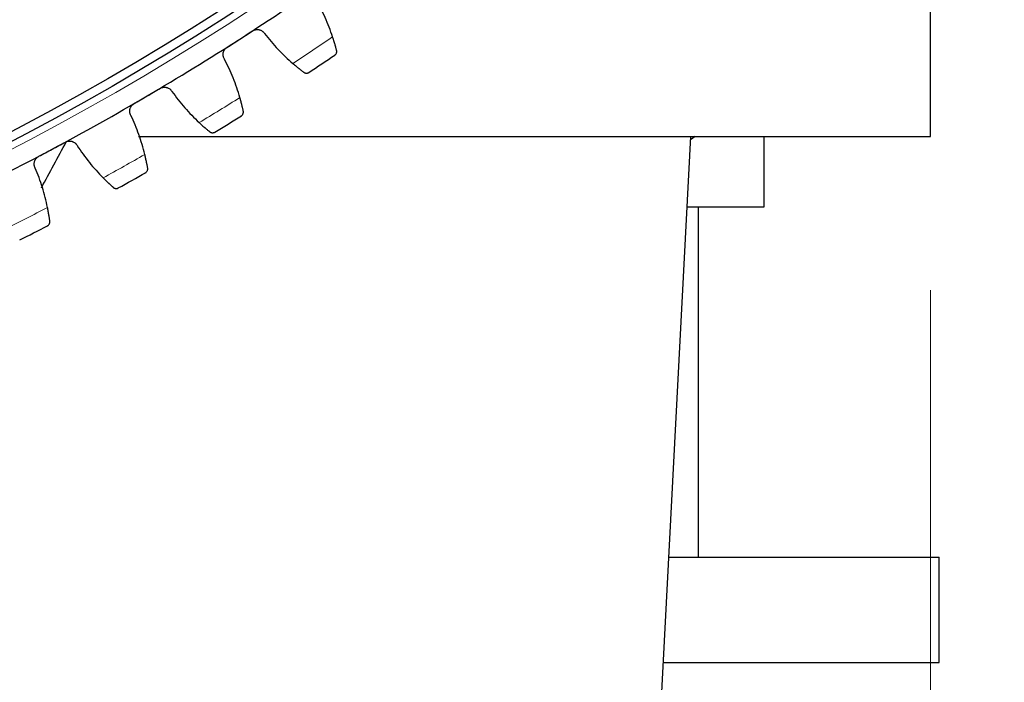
# Model space of a CAD drawing. Header units: inches. Extents: x 0 to 20790, y -12 to 14700.
# Tile 213 of 256: x 10271 to 10496, y 3702 to 3854. Entities that reach past the tile are written whole.
import ezdxf

# ---------------------------------------------------------------- set-up
doc = ezdxf.new("R2010")
doc.units = ezdxf.units.IN
doc.layers.add('1', color=7, linetype='Continuous', true_color=0xffffff)
doc.layers.add('254', color=7, linetype='Continuous', true_color=0xffffff)
doc.styles.add('latin_extended', font='simplex.shx')
doc.dimstyles.get("Standard").update_dxf_attribs({"dimtxt": 0.18, "dimasz": 0.18, "dimexe": 0.18, "dimexo": 0.0625, "dimgap": 0.09, "dimtad": 0, "dimtih": 1, "dimtoh": 1, "dimdec": 4, "dimzin": 0, "dimdsep": 46, "dimtxsty": 'Standard', "dimcen": 0.09, "dimadec": 0, "dimazin": 0, "dimtfac": 1, "dimtdec": 4, "dimtofl": 0, "dimtmove": 0, "dimatfit": 3, "dimfxl": 1, "dimtolj": 1, "dimtzin": 0, "dimarcsym": 0})

# ---------------------------------------------------------------- blocks, each defined once
blk = doc.blocks.new('_U8')
at = {"layer": '254', "color": 3, "linetype": 'Continuous', "lineweight": 13, "transparency": 16777216}
for p, q in [((9493.49, 3791.87), (9493.49, 2789.37)), ((10479.49, 3791.87), (10479.49, 2789.37)), ((9615.99, 2824.37), (10356.99, 2824.37))]:
    blk.add_line(p, q, dxfattribs=at)
at = {"layer": '254', "color": 3, "transparency": 16777216}
for points in [[(9615.99, 2844.79), (9615.99, 2803.96), (9493.49, 2824.37)], [(10356.99, 2803.96), (10356.99, 2844.79), (10479.49, 2824.37)]]:
    blk.add_solid(points, dxfattribs=at)
at = {"layer": 'Defpoints', "color": 0, "transparency": 16777216}
for p in [(9493.49, 3826.87), (10479.49, 3826.87), (10479.49, 2824.37)]:
    blk.add_point(p, dxfattribs=at)
at = {"layer": '254', "color": 2, "lineweight": 13, "transparency": 16777216, "insert": (9831.91, 3008.12), "char_height": 122.5, "attachment_point": 1, "style": 'latin_extended'}
blk.add_mtext('\\A1;986', dxfattribs=at)
blk = doc.blocks.new('_U9')
at = {"layer": '254', "color": 3, "linetype": 'Continuous', "lineweight": 13, "transparency": 16777216}
for p, q in [((9311.49, 3836.87), (9311.49, 2509.37)), ((10661.49, 3836.87), (10661.49, 2509.37)), ((9433.99, 2544.37), (10538.99, 2544.37))]:
    blk.add_line(p, q, dxfattribs=at)
at = {"layer": '254', "color": 3, "transparency": 16777216}
for points in [[(9433.99, 2564.79), (9433.99, 2523.96), (9311.49, 2544.37)], [(10538.99, 2523.96), (10538.99, 2564.79), (10661.49, 2544.37)]]:
    blk.add_solid(points, dxfattribs=at)
at = {"layer": 'Defpoints', "color": 0, "transparency": 16777216}
for p in [(9311.49, 3871.87), (10661.49, 3871.87), (10661.49, 2544.37)]:
    blk.add_point(p, dxfattribs=at)
at = {"layer": '254', "color": 2, "lineweight": 13, "transparency": 16777216, "insert": (9782.32, 2728.12), "char_height": 122.5, "attachment_point": 1, "style": 'latin_extended'}
blk.add_mtext('\\A1;1350', dxfattribs=at)

msp = doc.modelspace()

# ---------------------------------------------------------------- linework, layer by layer
at = {"layer": '1', "color": 2, "linetype": 'Continuous', "lineweight": 25}
for p, q in [((10479.49, 3826.874), (10479.49, 3871.874)), ((10298.59, 3826.874), (10479.49, 3826.874)), ((10403.67, 3421.874), (10424.74, 3826.874)), ((10425.73, 3826.875), (10424.706, 3826.184)), ((10441.49, 3810.874), (10441.49, 3826.874)), ((10423.908, 3810.874), (10441.49, 3810.874)), ((10426.49, 3730.874), (10426.49, 3810.874)), ((10419.737, 3730.874), (10481.49, 3730.874)), ((10481.49, 3706.874), (10481.49, 3730.874)), ((10418.497, 3706.874), (10481.49, 3706.874))]:
    msp.add_line(p, q, dxfattribs=at)
at = {"layer": '1', "color": 110, "linetype": 'Continuous', "lineweight": 13}
msp.add_circle((9986.49, 4371.874), 616.6, dxfattribs=at)
at = {"layer": '1', "color": 2, "linetype": 'Continuous', "lineweight": 25}
for radius in [615, 613]:
    msp.add_circle((9986.49, 4371.874), radius, dxfattribs=at)
for radius, start, end in [(621, 302.675159, 304.968153), (621, 300.382166, 302.675159), (636, 303.500731, 304.142581), (621, 298.089172, 300.382166), (636, 301.207737, 301.849588), (621, 295.796178, 298.089172), (636, 298.914744, 299.556594), (636, 296.62175, 297.2636)]:
    msp.add_arc((9986.49, 4371.874), radius, start, end, dxfattribs=at)
at = {"layer": '1', "color": 110, "linetype": 'Continuous', "lineweight": 13}
for start, end in [(303.327295, 304.316017), (301.034302, 302.023023), (298.741308, 299.730029), (296.448315, 297.437036)]:
    msp.add_arc((9986.49, 4371.874), 632.294, start, end, dxfattribs=at)
at = {"layer": '1', "color": 2, "linetype": 'Continuous', "lineweight": 25}
for points in [[(10342.951, 3849.637), (10342.701, 3850.388), (10342.164, 3851.872), (10341.251, 3854.049), (10340.229, 3856.175), (10339.475, 3857.559), (10339.08, 3858.243)], [(10321.753, 3849.151), (10322.717, 3849.769), (10323.682, 3850.388), (10324.646, 3851.006)], [(10327.4, 3850.417), (10327.882, 3849.792), (10328.875, 3848.568), (10330.452, 3846.814), (10332.118, 3845.141), (10333.287, 3844.08), (10333.886, 3843.564)], [(10318.86, 3847.295), (10319.825, 3847.914), (10320.789, 3848.532), (10321.753, 3849.151)], [(10321.771, 3835.793), (10321.551, 3836.554), (10321.075, 3838.058), (10320.249, 3840.27), (10319.312, 3842.435), (10318.615, 3843.848), (10318.247, 3844.547)], [(10297.606, 3834.417), (10298.594, 3834.997), (10299.582, 3835.576), (10300.571, 3836.156)], [(10300.571, 3836.156), (10301.559, 3836.735), (10302.547, 3837.314), (10303.535, 3837.894)], [(10306.263, 3837.195), (10306.72, 3836.551), (10307.663, 3835.289), (10309.169, 3833.473), (10310.767, 3831.735), (10311.892, 3830.628), (10312.47, 3830.088)], [(10300.054, 3822.808), (10299.865, 3823.577), (10299.449, 3825.099), (10298.712, 3827.342), (10297.863, 3829.543), (10297.223, 3830.983), (10296.883, 3831.696)], [(10276.434, 3815.182), (10278.327, 3818.687), (10280.221, 3822.191), (10282.115, 3825.696)], [(10278.885, 3824.018), (10279.896, 3824.558), (10280.907, 3825.097), (10281.917, 3825.637)], [(10275.853, 3822.4), (10276.864, 3822.94), (10277.875, 3823.479), (10278.885, 3824.018)], [(10284.615, 3824.829), (10285.045, 3824.167), (10285.938, 3822.868), (10287.37, 3820.994), (10288.896, 3819.193), (10289.977, 3818.042), (10290.533, 3817.479)], [(10277.835, 3810.702), (10277.677, 3811.478), (10277.322, 3813.016), (10276.676, 3815.286), (10275.916, 3817.519), (10275.333, 3818.984), (10275.022, 3819.709)]]:
    msp.add_open_spline(points, degree=3, dxfattribs=at)
for points, knots in [([(10324.646, 3851.006), (10324.702, 3851.042), (10324.817, 3851.108), (10324.998, 3851.189), (10325.123, 3851.231), (10325.218, 3851.258), (10325.251, 3851.266), (10325.316, 3851.28), (10325.348, 3851.287), (10325.51, 3851.315), (10325.64, 3851.325), (10325.804, 3851.321), (10325.837, 3851.32), (10325.886, 3851.316), (10325.903, 3851.315), (10325.935, 3851.312), (10326.017, 3851.303), (10326.161, 3851.278), (10326.286, 3851.244), (10326.409, 3851.204), (10326.469, 3851.18), (10326.648, 3851.102), (10326.76, 3851.039), (10326.918, 3850.93), (10326.969, 3850.891), (10327.043, 3850.828), (10327.067, 3850.807), (10327.114, 3850.763), (10327.137, 3850.74), (10327.249, 3850.625), (10327.329, 3850.525), (10327.4, 3850.417)], [0, 0, 0, 0, 0.0625, 0.125, 0.1875, 0.1875, 0.21875, 0.21875, 0.25, 0.25, 0.375, 0.375, 0.40625, 0.40625, 0.421875, 0.421875, 0.4375, 0.5, 0.5625, 0.5625, 0.625, 0.625, 0.75, 0.75, 0.8125, 0.8125, 0.84375, 0.84375, 0.875, 0.875, 1, 1, 1, 1]), ([(10343.855, 3846.571), (10343.833, 3846.657), (10343.809, 3846.749), (10343.757, 3846.946), (10343.701, 3847.155), (10343.637, 3847.388), (10343.594, 3847.54), (10343.585, 3847.571), (10343.567, 3847.634), (10343.559, 3847.665), (10343.531, 3847.761), (10343.513, 3847.826), (10343.455, 3848.023), (10343.416, 3848.158), (10343.332, 3848.436), (10343.289, 3848.578), (10343.221, 3848.797), (10343.198, 3848.871), (10343.163, 3848.983), (10343.151, 3849.021), (10343.127, 3849.096), (10343.115, 3849.134), (10343.053, 3849.325), (10343.003, 3849.48), (10342.951, 3849.637)], [0, 0, 0, 0, 0.125, 0.125, 0.25, 0.375, 0.375, 0.40625, 0.40625, 0.4375, 0.4375, 0.5, 0.5, 0.625, 0.625, 0.75, 0.75, 0.8125, 0.8125, 0.84375, 0.84375, 0.875, 0.875, 1, 1, 1, 1]), ([(10318.247, 3844.547), (10318.178, 3844.656), (10318.121, 3844.77), (10318.052, 3844.948), (10318.032, 3845.009), (10318.006, 3845.102), (10317.998, 3845.133), (10317.983, 3845.196), (10317.977, 3845.228), (10317.949, 3845.387), (10317.938, 3845.514), (10317.941, 3845.707), (10317.945, 3845.772), (10317.956, 3845.869), (10317.961, 3845.902), (10317.971, 3845.966), (10317.977, 3845.998), (10318.011, 3846.157), (10318.051, 3846.281), (10318.115, 3846.431), (10318.129, 3846.461), (10318.158, 3846.52), (10318.173, 3846.549), (10318.221, 3846.636), (10318.255, 3846.692), (10318.367, 3846.854), (10318.452, 3846.955), (10318.571, 3847.07), (10318.596, 3847.093), (10318.646, 3847.137), (10318.671, 3847.158), (10318.75, 3847.22), (10318.804, 3847.259), (10318.86, 3847.295)], [0, 0, 0, 0, 0.125, 0.125, 0.1875, 0.1875, 0.21875, 0.21875, 0.25, 0.25, 0.375, 0.375, 0.4375, 0.4375, 0.46875, 0.46875, 0.5, 0.5, 0.625, 0.625, 0.65625, 0.65625, 0.6875, 0.6875, 0.75, 0.75, 0.875, 0.875, 0.90625, 0.90625, 0.9375, 0.9375, 1, 1, 1, 1]), ([(10343.448, 3845.493), (10343.449, 3845.494), (10343.451, 3845.495), (10343.453, 3845.496), (10343.454, 3845.497), (10343.458, 3845.5), (10343.465, 3845.505), (10343.482, 3845.517), (10343.515, 3845.542), (10343.542, 3845.565), (10343.595, 3845.613), (10343.628, 3845.647), (10343.718, 3845.757), (10343.769, 3845.84), (10343.827, 3845.977), (10343.844, 3846.025), (10343.863, 3846.1), (10343.868, 3846.125), (10343.877, 3846.177), (10343.88, 3846.204), (10343.888, 3846.285), (10343.888, 3846.34), (10343.88, 3846.454), (10343.87, 3846.512), (10343.855, 3846.571)], [0, 0, 0, 0, 0.0039063, 0.0039063, 0.0078125, 0.0078125, 0.015625, 0.03125, 0.0625, 0.125, 0.125, 0.25, 0.25, 0.5, 0.5, 0.625, 0.625, 0.6875, 0.6875, 0.75, 0.75, 0.875, 0.875, 1, 1, 1, 1]), ([(10333.886, 3843.564), (10334.011, 3843.456), (10334.135, 3843.351), (10334.377, 3843.146), (10334.616, 3842.947), (10334.847, 3842.758), (10335.017, 3842.62), (10335.073, 3842.574), (10335.156, 3842.507), (10335.184, 3842.485), (10335.239, 3842.442), (10335.266, 3842.42), (10335.4, 3842.313), (10335.607, 3842.15), (10335.797, 3842.003), (10335.979, 3841.863), (10336.065, 3841.797), (10336.168, 3841.719), (10336.188, 3841.704), (10336.228, 3841.673), (10336.287, 3841.629), (10336.342, 3841.588), (10336.378, 3841.561)], [0, 0, 0, 0, 0.125, 0.125, 0.25, 0.375, 0.375, 0.4375, 0.4375, 0.46875, 0.46875, 0.5, 0.5, 0.625, 0.75, 0.75, 0.875, 0.875, 0.90625, 0.90625, 0.9375, 1, 1, 1, 1]), ([(10336.378, 3841.561), (10336.426, 3841.524), (10336.476, 3841.494), (10336.577, 3841.443), (10336.628, 3841.423), (10336.73, 3841.391), (10336.781, 3841.379), (10336.883, 3841.364), (10336.934, 3841.361), (10337.034, 3841.362), (10337.084, 3841.366), (10337.18, 3841.381), (10337.227, 3841.392), (10337.318, 3841.42), (10337.363, 3841.437), (10337.427, 3841.468), (10337.458, 3841.484), (10337.494, 3841.505), (10337.512, 3841.516), (10337.519, 3841.521), (10337.524, 3841.524), (10337.527, 3841.526), (10337.529, 3841.527)], [0, 0, 0, 0, 0.125, 0.125, 0.25, 0.25, 0.375, 0.375, 0.5, 0.5, 0.625, 0.625, 0.75, 0.75, 0.875, 0.875, 0.9375, 0.96875, 0.984375, 0.9921875, 0.9921875, 1, 1, 1, 1]), ([(10303.535, 3837.894), (10303.593, 3837.928), (10303.711, 3837.989), (10303.894, 3838.062), (10304.021, 3838.099), (10304.118, 3838.122), (10304.15, 3838.129), (10304.215, 3838.141), (10304.248, 3838.146), (10304.411, 3838.168), (10304.542, 3838.173), (10304.705, 3838.162), (10304.738, 3838.16), (10304.787, 3838.154), (10304.804, 3838.152), (10304.836, 3838.148), (10304.917, 3838.135), (10305.06, 3838.105), (10305.184, 3838.066), (10305.305, 3838.02), (10305.364, 3837.995), (10305.54, 3837.909), (10305.65, 3837.842), (10305.803, 3837.726), (10305.852, 3837.685), (10305.923, 3837.62), (10305.946, 3837.598), (10305.992, 3837.552), (10306.014, 3837.528), (10306.121, 3837.409), (10306.197, 3837.306), (10306.263, 3837.195)], [0, 0, 0, 0, 0.0625, 0.125, 0.1875, 0.1875, 0.21875, 0.21875, 0.25, 0.25, 0.375, 0.375, 0.40625, 0.40625, 0.421875, 0.421875, 0.4375, 0.5, 0.5625, 0.5625, 0.625, 0.625, 0.75, 0.75, 0.8125, 0.8125, 0.84375, 0.84375, 0.875, 0.875, 1, 1, 1, 1]), ([(10296.883, 3831.696), (10296.819, 3831.808), (10296.766, 3831.924), (10296.705, 3832.105), (10296.687, 3832.166), (10296.664, 3832.26), (10296.658, 3832.291), (10296.646, 3832.355), (10296.641, 3832.387), (10296.619, 3832.547), (10296.613, 3832.675), (10296.624, 3832.867), (10296.631, 3832.932), (10296.646, 3833.028), (10296.651, 3833.061), (10296.665, 3833.125), (10296.672, 3833.156), (10296.712, 3833.314), (10296.756, 3833.436), (10296.827, 3833.583), (10296.842, 3833.613), (10296.873, 3833.671), (10296.889, 3833.699), (10296.941, 3833.784), (10296.977, 3833.839), (10297.095, 3833.996), (10297.184, 3834.093), (10297.308, 3834.204), (10297.334, 3834.226), (10297.385, 3834.268), (10297.412, 3834.288), (10297.492, 3834.347), (10297.548, 3834.384), (10297.606, 3834.417)], [0, 0, 0, 0, 0.125, 0.125, 0.1875, 0.1875, 0.21875, 0.21875, 0.25, 0.25, 0.375, 0.375, 0.4375, 0.4375, 0.46875, 0.46875, 0.5, 0.5, 0.625, 0.625, 0.65625, 0.65625, 0.6875, 0.6875, 0.75, 0.75, 0.875, 0.875, 0.90625, 0.90625, 0.9375, 0.9375, 1, 1, 1, 1]), ([(10322.552, 3832.693), (10322.533, 3832.78), (10322.513, 3832.873), (10322.469, 3833.072), (10322.421, 3833.283), (10322.366, 3833.518), (10322.33, 3833.672), (10322.322, 3833.704), (10322.307, 3833.767), (10322.299, 3833.799), (10322.276, 3833.896), (10322.26, 3833.961), (10322.211, 3834.161), (10322.176, 3834.297), (10322.104, 3834.578), (10322.067, 3834.722), (10322.008, 3834.943), (10321.987, 3835.018), (10321.957, 3835.132), (10321.946, 3835.17), (10321.925, 3835.246), (10321.915, 3835.285), (10321.861, 3835.478), (10321.817, 3835.635), (10321.771, 3835.793)], [0, 0, 0, 0, 0.125, 0.125, 0.25, 0.375, 0.375, 0.40625, 0.40625, 0.4375, 0.4375, 0.5, 0.5, 0.625, 0.625, 0.75, 0.75, 0.8125, 0.8125, 0.84375, 0.84375, 0.875, 0.875, 1, 1, 1, 1]), ([(10322.102, 3831.633), (10322.103, 3831.634), (10322.105, 3831.634), (10322.107, 3831.636), (10322.108, 3831.637), (10322.112, 3831.639), (10322.12, 3831.644), (10322.137, 3831.655), (10322.171, 3831.679), (10322.236, 3831.73), (10322.287, 3831.78), (10322.383, 3831.886), (10322.437, 3831.967), (10322.5, 3832.101), (10322.518, 3832.148), (10322.54, 3832.223), (10322.547, 3832.248), (10322.558, 3832.3), (10322.562, 3832.326), (10322.573, 3832.407), (10322.576, 3832.462), (10322.572, 3832.575), (10322.565, 3832.634), (10322.552, 3832.693)], [0, 0, 0, 0, 0.0039063, 0.0039063, 0.0078125, 0.0078125, 0.015625, 0.03125, 0.0625, 0.125, 0.25, 0.25, 0.5, 0.5, 0.625, 0.625, 0.6875, 0.6875, 0.75, 0.75, 0.875, 0.875, 1, 1, 1, 1]), ([(10312.47, 3830.088), (10312.591, 3829.975), (10312.71, 3829.865), (10312.944, 3829.65), (10313.175, 3829.442), (10313.398, 3829.244), (10313.563, 3829.099), (10313.617, 3829.052), (10313.698, 3828.981), (10313.724, 3828.958), (10313.777, 3828.912), (10313.803, 3828.89), (10313.933, 3828.778), (10314.133, 3828.607), (10314.317, 3828.452), (10314.493, 3828.304), (10314.577, 3828.235), (10314.677, 3828.153), (10314.696, 3828.137), (10314.735, 3828.105), (10314.792, 3828.059), (10314.846, 3828.015), (10314.88, 3827.987)], [0, 0, 0, 0, 0.125, 0.125, 0.25, 0.375, 0.375, 0.4375, 0.4375, 0.46875, 0.46875, 0.5, 0.5, 0.625, 0.75, 0.75, 0.875, 0.875, 0.90625, 0.90625, 0.9375, 1, 1, 1, 1]), ([(10314.88, 3827.987), (10314.927, 3827.948), (10314.976, 3827.916), (10315.074, 3827.861), (10315.124, 3827.839), (10315.225, 3827.803), (10315.276, 3827.789), (10315.377, 3827.77), (10315.428, 3827.765), (10315.528, 3827.761), (10315.577, 3827.764), (10315.674, 3827.775), (10315.722, 3827.784), (10315.814, 3827.808), (10315.859, 3827.824), (10315.924, 3827.852), (10315.957, 3827.867), (10315.993, 3827.886), (10316.011, 3827.897), (10316.019, 3827.901), (10316.024, 3827.904), (10316.027, 3827.906), (10316.029, 3827.907)], [0, 0, 0, 0, 0.125, 0.125, 0.25, 0.25, 0.375, 0.375, 0.5, 0.5, 0.625, 0.625, 0.75, 0.75, 0.875, 0.875, 0.9375, 0.96875, 0.984375, 0.9921875, 0.9921875, 1, 1, 1, 1]), ([(10281.917, 3825.637), (10281.976, 3825.668), (10282.096, 3825.724), (10282.282, 3825.791), (10282.41, 3825.822), (10282.508, 3825.841), (10282.541, 3825.847), (10282.607, 3825.856), (10282.639, 3825.86), (10282.803, 3825.876), (10282.934, 3825.875), (10283.097, 3825.858), (10283.13, 3825.854), (10283.178, 3825.846), (10283.195, 3825.844), (10283.227, 3825.838), (10283.308, 3825.823), (10283.449, 3825.786), (10283.571, 3825.742), (10283.69, 3825.692), (10283.749, 3825.664), (10283.921, 3825.572), (10284.028, 3825.5), (10284.176, 3825.379), (10284.224, 3825.336), (10284.292, 3825.268), (10284.314, 3825.244), (10284.358, 3825.197), (10284.379, 3825.172), (10284.481, 3825.049), (10284.553, 3824.942), (10284.615, 3824.829)], [0, 0, 0, 0, 0.0625, 0.125, 0.1875, 0.1875, 0.21875, 0.21875, 0.25, 0.25, 0.375, 0.375, 0.40625, 0.40625, 0.421875, 0.421875, 0.4375, 0.5, 0.5625, 0.5625, 0.625, 0.625, 0.75, 0.75, 0.8125, 0.8125, 0.84375, 0.84375, 0.875, 0.875, 1, 1, 1, 1]), ([(10300.71, 3819.679), (10300.695, 3819.767), (10300.678, 3819.861), (10300.642, 3820.061), (10300.603, 3820.274), (10300.558, 3820.511), (10300.527, 3820.667), (10300.521, 3820.698), (10300.509, 3820.762), (10300.502, 3820.794), (10300.483, 3820.892), (10300.469, 3820.958), (10300.428, 3821.159), (10300.399, 3821.297), (10300.338, 3821.58), (10300.307, 3821.726), (10300.257, 3821.949), (10300.239, 3822.025), (10300.213, 3822.139), (10300.204, 3822.178), (10300.186, 3822.255), (10300.177, 3822.294), (10300.131, 3822.489), (10300.093, 3822.648), (10300.054, 3822.808)], [0, 0, 0, 0, 0.125, 0.125, 0.25, 0.375, 0.375, 0.40625, 0.40625, 0.4375, 0.4375, 0.5, 0.5, 0.625, 0.625, 0.75, 0.75, 0.8125, 0.8125, 0.84375, 0.84375, 0.875, 0.875, 1, 1, 1, 1]), ([(10275.022, 3819.709), (10274.963, 3819.824), (10274.915, 3819.942), (10274.86, 3820.125), (10274.845, 3820.187), (10274.826, 3820.282), (10274.821, 3820.314), (10274.811, 3820.378), (10274.808, 3820.41), (10274.792, 3820.57), (10274.792, 3820.699), (10274.81, 3820.891), (10274.82, 3820.955), (10274.838, 3821.051), (10274.845, 3821.083), (10274.861, 3821.146), (10274.87, 3821.178), (10274.916, 3821.333), (10274.965, 3821.453), (10275.041, 3821.598), (10275.057, 3821.627), (10275.091, 3821.683), (10275.109, 3821.711), (10275.163, 3821.794), (10275.202, 3821.847), (10275.326, 3822), (10275.419, 3822.093), (10275.547, 3822.199), (10275.574, 3822.22), (10275.627, 3822.26), (10275.654, 3822.279), (10275.737, 3822.334), (10275.794, 3822.369), (10275.853, 3822.4)], [0, 0, 0, 0, 0.125, 0.125, 0.1875, 0.1875, 0.21875, 0.21875, 0.25, 0.25, 0.375, 0.375, 0.4375, 0.4375, 0.46875, 0.46875, 0.5, 0.5, 0.625, 0.625, 0.65625, 0.65625, 0.6875, 0.6875, 0.75, 0.75, 0.875, 0.875, 0.90625, 0.90625, 0.9375, 0.9375, 1, 1, 1, 1]), ([(10300.218, 3818.638), (10300.22, 3818.638), (10300.221, 3818.639), (10300.224, 3818.641), (10300.225, 3818.641), (10300.229, 3818.644), (10300.236, 3818.648), (10300.254, 3818.659), (10300.289, 3818.681), (10300.357, 3818.73), (10300.41, 3818.777), (10300.509, 3818.879), (10300.566, 3818.958), (10300.635, 3819.09), (10300.655, 3819.136), (10300.68, 3819.209), (10300.687, 3819.234), (10300.701, 3819.286), (10300.706, 3819.312), (10300.72, 3819.392), (10300.725, 3819.447), (10300.725, 3819.561), (10300.721, 3819.619), (10300.71, 3819.679)], [0, 0, 0, 0, 0.0039063, 0.0039063, 0.0078125, 0.0078125, 0.015625, 0.03125, 0.0625, 0.125, 0.25, 0.25, 0.5, 0.5, 0.625, 0.625, 0.6875, 0.6875, 0.75, 0.75, 0.875, 0.875, 1, 1, 1, 1]), ([(10290.533, 3817.479), (10290.649, 3817.361), (10290.763, 3817.247), (10290.989, 3817.023), (10291.211, 3816.805), (10291.426, 3816.599), (10291.584, 3816.448), (10291.637, 3816.398), (10291.715, 3816.325), (10291.74, 3816.3), (10291.791, 3816.252), (10291.817, 3816.229), (10291.942, 3816.112), (10292.135, 3815.933), (10292.313, 3815.77), (10292.483, 3815.616), (10292.564, 3815.543), (10292.66, 3815.458), (10292.679, 3815.441), (10292.716, 3815.408), (10292.771, 3815.359), (10292.823, 3815.313), (10292.856, 3815.283)], [0, 0, 0, 0, 0.125, 0.125, 0.25, 0.375, 0.375, 0.4375, 0.4375, 0.46875, 0.46875, 0.5, 0.5, 0.625, 0.75, 0.75, 0.875, 0.875, 0.90625, 0.90625, 0.9375, 1, 1, 1, 1]), ([(10292.856, 3815.283), (10292.902, 3815.243), (10292.949, 3815.209), (10293.046, 3815.15), (10293.095, 3815.126), (10293.194, 3815.086), (10293.244, 3815.07), (10293.344, 3815.047), (10293.395, 3815.04), (10293.495, 3815.032), (10293.544, 3815.033), (10293.641, 3815.04), (10293.689, 3815.047), (10293.782, 3815.068), (10293.828, 3815.082), (10293.895, 3815.107), (10293.927, 3815.121), (10293.965, 3815.139), (10293.983, 3815.148), (10293.991, 3815.152), (10293.996, 3815.155), (10293.999, 3815.157), (10294.001, 3815.158)], [0, 0, 0, 0, 0.125, 0.125, 0.25, 0.25, 0.375, 0.375, 0.5, 0.5, 0.625, 0.625, 0.75, 0.75, 0.875, 0.875, 0.9375, 0.96875, 0.984375, 0.9921875, 0.9921875, 1, 1, 1, 1]), ([(10278.366, 3807.55), (10278.354, 3807.638), (10278.341, 3807.732), (10278.313, 3807.934), (10278.282, 3808.148), (10278.247, 3808.387), (10278.222, 3808.543), (10278.217, 3808.575), (10278.207, 3808.639), (10278.202, 3808.672), (10278.187, 3808.77), (10278.176, 3808.837), (10278.143, 3809.04), (10278.119, 3809.179), (10278.07, 3809.464), (10278.044, 3809.611), (10278.003, 3809.836), (10277.989, 3809.912), (10277.967, 3810.028), (10277.96, 3810.066), (10277.945, 3810.144), (10277.938, 3810.184), (10277.9, 3810.381), (10277.868, 3810.54), (10277.835, 3810.702)], [0, 0, 0, 0, 0.125, 0.125, 0.25, 0.375, 0.375, 0.40625, 0.40625, 0.4375, 0.4375, 0.5, 0.5, 0.625, 0.625, 0.75, 0.75, 0.8125, 0.8125, 0.84375, 0.84375, 0.875, 0.875, 1, 1, 1, 1]), ([(10277.832, 3806.529), (10277.834, 3806.529), (10277.835, 3806.53), (10277.838, 3806.531), (10277.839, 3806.532), (10277.843, 3806.534), (10277.851, 3806.538), (10277.869, 3806.548), (10277.905, 3806.569), (10277.974, 3806.615), (10278.029, 3806.66), (10278.132, 3806.758), (10278.193, 3806.834), (10278.267, 3806.964), (10278.289, 3807.009), (10278.317, 3807.081), (10278.325, 3807.106), (10278.34, 3807.157), (10278.347, 3807.183), (10278.364, 3807.262), (10278.371, 3807.317), (10278.376, 3807.431), (10278.374, 3807.489), (10278.366, 3807.55)], [0, 0, 0, 0, 0.0039062, 0.0039062, 0.0078125, 0.0078125, 0.015625, 0.03125, 0.0625, 0.125, 0.25, 0.25, 0.5, 0.5, 0.625, 0.625, 0.6875, 0.6875, 0.75, 0.75, 0.875, 0.875, 1, 1, 1, 1])]:
    msp.add_open_spline(points, degree=3, knots=knots, dxfattribs=at)

# ---------------------------------------------------------------- dimensions: what is measured, and where the dimension line sits
at = {"layer": '254', "color": 2, "linetype": 'Continuous', "lineweight": 13}
for base, p1, p2, picture, middle in [((10661.49, 2544.374), (9311.49, 3871.874), (10661.49, 3871.874), '_U9', (9986.49, 2544.374)), ((10479.49, 2824.374), (9493.49, 3826.874), (10479.49, 3826.874), '_U8', (9986.49, 2824.374))]:
    dim = msp.add_linear_dim(base=base, p1=p1, p2=p2, dimstyle='Standard', override={"dimscale": 35, "dimtxt": 3.5, "dimasz": 3.5, "dimexe": 1, "dimexo": 1, "dimgap": 1.75, "dimtad": 1, "dimtih": 1, "dimtoh": 0, "dimdec": 0, "dimlfac": 1, "dimzin": 8, "dimdsep": 46, "dimlunit": 2, "dimtxsty": 'latin_extended', "dimsah": 1, "dimse1": 0, "dimse2": 0, "dimsd1": 0, "dimsd2": 0, "dimclrd": 3, "dimclre": 3, "dimclrt": 2, "dimtol": 0, "dimtm": -0.1, "dimtfac": 0.714286, "dimtdec": 3, "dimtofl": 1, "dimtmove": 0, "dimtzin": 8, "dimlwd": 13, "dimlwe": 13}, dxfattribs=at)
    dim.commit()
    dim.dimension.update_dxf_attribs({"geometry": picture, "text_midpoint": middle, "dimtype": 160})

doc.saveas('drawing.dxf')
